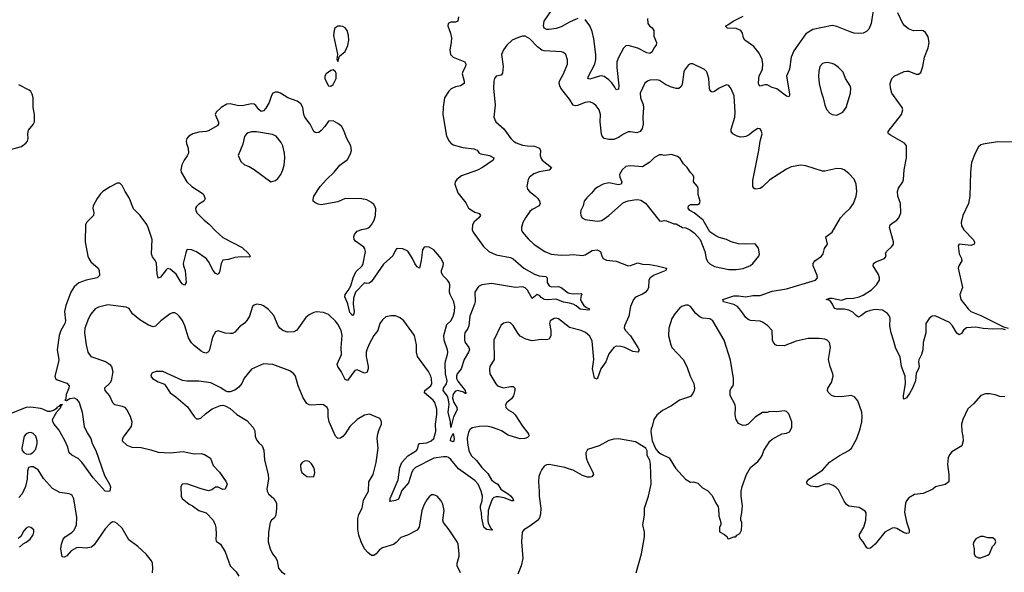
# Model space of a CAD drawing. Header units: inches. Extents: x 2220522 to 2384314, y 721474 to 893490.
# Tile 186 of 256: x 2285416 to 2293626, y 850315 to 854921. Entities that reach past the tile are written whole.
import ezdxf

# ---------------------------------------------------------------- set-up
doc = ezdxf.new("R2010")
doc.units = ezdxf.units.IN
doc.header["$MEASUREMENT"] = 0
doc.layers.add('C2885', color=7, linetype='Continuous')
doc.layers.add('C2895', color=7, linetype='Continuous')

msp = doc.modelspace()

# ---------------------------------------------------------------- linework, layer by layer
at = {"layer": 'C2885', "color": 5}
for points, elevation in [([(2290000, 854899.3), (2289930, 854861.6), (2289890, 854848.6), (2289830, 854839.9), (2289810, 854840.2), (2289789.9, 854849.9), (2289783.2, 854870), (2289789.9, 854910.1), (2289887.3, 855050)], 220), ([(2289075.8, 854944.2), (2289070, 854909.6), (2289050, 854899.7), (2289010, 854899.6), (2288988, 854890), (2288986.7, 854870), (2289009, 854809), (2289016.9, 854770), (2289014.9, 854730), (2289003, 854670), (2289008, 854630), (2289031, 854610), (2289128.2, 854570), (2289135.6, 854550), (2289132.6, 854530), (2289110.3, 854490), (2289106.5, 854470), (2289123.1, 854410), (2289122.4, 854390), (2289090.7, 854370), (2289050, 854361.4), (2289014, 854346), (2288993.3, 854326.7), (2288959.5, 854270), (2288948.1, 854191.9), (2288945.5, 854130), (2288975.9, 853950), (2288996.5, 853910), (2289011, 853891), (2289030, 853877.7), (2289110, 853856.2), (2289203.7, 853843.7), (2289230, 853832.4), (2289248.2, 853810), (2289262.6, 853802.6), (2289334.8, 853790), (2289370.5, 853770), (2289364.9, 853750), (2289275.3, 853690), (2289232.7, 853667.3), (2289101.3, 853618.7), (2289060.5, 853590), (2289048.7, 853570), (2289045.7, 853550), (2289070, 853478.8), (2289135.1, 853395.1), (2289159.1, 853350), (2289210, 853316.5), (2289246.6, 853306.6), (2289257.6, 853290), (2289246, 853270), (2289204.8, 853235.2), (2289191.8, 853210), (2289190.3, 853170), (2289198, 853150), (2289283.1, 853030), (2289327, 852990), (2289390, 852960.8), (2289510, 852937.7), (2289530, 852927.2), (2289619.3, 852850), (2289710, 852799.6), (2289746.8, 852786.8), (2289802, 852782), (2289814, 852770), (2289814.9, 852730), (2289830, 852703.7), (2289850, 852695.2), (2289910, 852696.1), (2289930, 852690.1), (2289990, 852643.4), (2290000, 852642)], 220), ([(2290000, 854257.6), (2289990, 854274), (2289928.9, 854350), (2289918.9, 854370), (2289914.8, 854390), (2289917.2, 854410), (2289951.1, 854470), (2289983.6, 854550), (2289985.4, 854585.4), (2289969.2, 854630), (2289950, 854649.2), (2289933.8, 854653.8), (2289790, 854662.4), (2289770, 854668.6), (2289734.3, 854694.3), (2289670, 854762.4), (2289630, 854783.6), (2289610, 854783.6), (2289566.8, 854770), (2289524, 854750), (2289479.1, 854710), (2289450.3, 854669.7), (2289432.7, 854630), (2289446.3, 854530), (2289443.1, 854476.9), (2289430, 854459.5), (2289390, 854449.4), (2289376.4, 854430), (2289370.3, 854409.7), (2289368.1, 854350), (2289379.6, 854210), (2289368.5, 854108.5), (2289387.7, 854070), (2289451.9, 854011.9), (2289511.1, 853931.1), (2289532.4, 853910), (2289556, 853896), (2289610, 853876.2), (2289650, 853869.3), (2289710, 853868), (2289751.7, 853851.7), (2289759.6, 853830), (2289755.2, 853790), (2289763.4, 853763.4), (2289771.8, 853750), (2289850.3, 853690), (2289832.4, 853667.6), (2289747.2, 853652.8), (2289704.2, 853635.8), (2289668.2, 853610), (2289656.4, 853590), (2289644.4, 853530), (2289650.5, 853510), (2289667.3, 853490), (2289718, 853450), (2289735.5, 853430), (2289750.4, 853410), (2289754.9, 853390), (2289747.7, 853370), (2289690, 853338), (2289670, 853321.6), (2289634.4, 853270), (2289612.4, 853230), (2289601.6, 853190), (2289599.3, 853170), (2289608, 853150), (2289655.1, 853095.1), (2289706.8, 853046.8), (2289794, 852990), (2289848.1, 852968.1), (2289930, 852957.6), (2290000, 852961.7)], 240), ([(2285290, 853826), (2285430, 853865.3), (2285468.4, 853891.6), (2285481.6, 853910), (2285487.8, 853930), (2285485.1, 853970), (2285490, 854001), (2285530, 854046.8), (2285538.7, 854070), (2285539.8, 854130), (2285529.8, 854189.8), (2285528.7, 854268.7), (2285520.9, 854300.9), (2285510, 854322), (2285494.8, 854334.8), (2285410, 854378.7)], 220), ([(2290000, 852557.8), (2289950, 852567.8), (2289890, 852591.8), (2289814.5, 852585.5), (2289790, 852588.8), (2289764.8, 852604.8), (2289750, 852621), (2289730, 852629.8), (2289690, 852598.7), (2289650, 852667.6), (2289630, 852687), (2289610, 852694.8), (2289550, 852689.8), (2289350, 852721.2), (2289270, 852711.9), (2289242.6, 852697.4), (2289210.2, 852649.8), (2289212.8, 852572.8), (2289208.9, 852550), (2289170.1, 852450), (2289162, 852370), (2289152.7, 852347.3), (2289128, 852310), (2289124.2, 852290), (2289124.3, 852250), (2289130.9, 852230), (2289160.4, 852190), (2289165.9, 852170), (2289159.5, 852150), (2289121.1, 852090), (2289098.1, 852010), (2289064.7, 851970), (2289058, 851950), (2289059.8, 851930), (2289069, 851909), (2289130.2, 851830), (2289133.4, 851813.4), (2289139.1, 851810), (2289135.6, 851804.4), (2289130, 851805.4), (2289116.6, 851816.6), (2289070, 851829.9), (2289050, 851824.4), (2289033.6, 851806.4), (2289027.1, 851790), (2289026.3, 851766.3), (2289035.5, 851730), (2289062.5, 851690), (2289064.2, 851670), (2289034.8, 851610), (2289010, 851522), (2289007.7, 851570), (2288988, 851650), (2288996.4, 851716.4), (2288992.9, 851752.9), (2288983.8, 851783.8), (2288946.9, 851830), (2288951.3, 851850), (2288974, 851886), (2288980.4, 851910), (2288965.7, 851970), (2288963.4, 852050), (2288966.3, 852073.7), (2288984, 852130), (2288985, 852150), (2288982.9, 852170), (2288956, 852250), (2288953.6, 852290), (2288978.5, 852381.5), (2289010, 852411.3), (2289030, 852447), (2289040.7, 852490), (2289043.4, 852530), (2289037.4, 852570), (2289005.2, 852630), (2289001.3, 852650), (2289003.7, 852710), (2288996.7, 852730), (2288983.9, 852750), (2288946.4, 852786.4), (2288934.5, 852810), (2288934.1, 852830), (2288947.9, 852870), (2288949.8, 852890), (2288930.8, 852930), (2288870, 853004.2), (2288830, 853024.4), (2288810, 853028.5), (2288790, 853025.4), (2288776, 853004), (2288764.6, 852915.4), (2288750, 852849), (2288730, 852861.2), (2288710, 852889.4), (2288692.9, 852930), (2288652.2, 852992.2), (2288610, 853010.3), (2288570, 853013.5), (2288559.5, 853010), (2288550, 853000.5), (2288527.6, 852952.4), (2288450, 852884.5), (2288350, 852739.3), (2288330, 852725.1), (2288310, 852722.4), (2288290, 852727), (2288216.8, 852650), (2288199.1, 852600.9), (2288196.8, 852550), (2288204.7, 852490), (2288201.5, 852470), (2288190, 852456.9), (2288170, 852482), (2288153.2, 852553.2), (2288128.5, 852610), (2288129, 852630), (2288155.6, 852664.4), (2288177.1, 852702.9), (2288196.4, 852770), (2288220.1, 852819.9), (2288270.7, 852870), (2288280.3, 852890), (2288298.7, 852990), (2288295.1, 853010), (2288285.3, 853025.3), (2288215.4, 853075.4), (2288206, 853090), (2288202, 853110), (2288208.2, 853130), (2288230, 853158), (2288268, 853172), (2288310, 853180.2), (2288330, 853190.4), (2288349.6, 853210), (2288371.3, 853250), (2288383.6, 853290), (2288385.4, 853345.4), (2288381.6, 853361.6), (2288370, 853381.2), (2288350, 853398), (2288310, 853419.5), (2288267.7, 853427.7), (2288130, 853429.6), (2288070, 853403.6), (2287930, 853378.4), (2287903.9, 853383.9), (2287876.6, 853396.6), (2287863.7, 853410), (2287862.9, 853422.9), (2287869.6, 853450), (2287923, 853530), (2287974, 853590), (2288039.6, 853650), (2288086.6, 853710), (2288150, 853756.3), (2288175.8, 853804.2), (2288181.6, 853830), (2288176.2, 853870), (2288142.9, 853930), (2288122, 853990), (2288102, 854030), (2288070, 854057), (2288030, 854077), (2287990, 854076), (2287959.5, 854030), (2287930, 853996.9), (2287910, 853981.3), (2287890, 853976.9), (2287881.3, 853981.3), (2287868, 853990), (2287837.8, 854050), (2287793.5, 854110), (2287785, 854130), (2287777.8, 854190), (2287759.9, 854219.9), (2287730, 854241.2), (2287650.8, 854270.8), (2287590, 854309.8), (2287570, 854316.5), (2287550, 854317.8), (2287527.4, 854310), (2287516.5, 854290), (2287497.7, 854230), (2287470, 854184.2), (2287450, 854160.5), (2287430, 854157.4), (2287410, 854173.3), (2287386, 854206), (2287370, 854217.6), (2287350, 854220.3), (2287270, 854203.4), (2287230, 854205.6), (2287170, 854218.6), (2287143.9, 854216.1), (2287095.2, 854190), (2287054.4, 854150), (2287047.3, 854130), (2287072.7, 854067.3), (2287073, 854050), (2287063, 854037), (2286990, 853995.7), (2286970, 853988.9), (2286910, 853983.8), (2286860.7, 853970), (2286828, 853950), (2286810.6, 853930), (2286803.8, 853910), (2286806, 853890), (2286821.3, 853850), (2286823.7, 853810), (2286814, 853786), (2286786.4, 853750), (2286767.2, 853712.8), (2286759.3, 853670), (2286763, 853650), (2286810, 853570.4), (2286850.5, 853530), (2286946, 853470), (2286962.8, 853430), (2286951, 853410), (2286910, 853384.5), (2286890, 853365.2), (2286883.1, 853350), (2286883.7, 853330), (2286893, 853310), (2286954, 853250), (2286996.8, 853216.8), (2287050, 853160.3), (2287110, 853106), (2287270, 853022.4), (2287326.8, 852970), (2287338.8, 852950), (2287334.9, 852945.1), (2287330, 852941.2), (2287264, 852944), (2287210, 852939.8), (2287156.4, 852923.6), (2287110, 852915.6), (2287096.9, 852890), (2287082.6, 852817.4), (2287070, 852798), (2287050, 852805.6), (2287030, 852831.8), (2286990, 852905.1), (2286970, 852931.5), (2286890, 852987.3), (2286850, 853002), (2286815.3, 853004.7), (2286810, 853002), (2286801.1, 852978.9), (2286780.3, 852890), (2286782.3, 852870), (2286797.3, 852830), (2286803.1, 852730), (2286791.4, 852708.6), (2286770, 852720.5), (2286762.3, 852730), (2286720.2, 852800.2), (2286670, 852843), (2286650, 852847.8), (2286639.6, 852840.4), (2286590, 852775.6), (2286570, 852766), (2286562.2, 852802.2), (2286556.8, 852890), (2286549.6, 852910), (2286524.7, 852944.7), (2286515.1, 852970), (2286521.1, 853090), (2286487.4, 853190), (2286475.4, 853215.4), (2286422.2, 853290), (2286365.2, 853345.2), (2286330, 853437.6), (2286294.8, 853490), (2286270, 853538), (2286250, 853558), (2286230, 853558.4), (2286170, 853527.6), (2286110.7, 853490), (2286090, 853469.5), (2286061.1, 853430), (2286028.9, 853370), (2286027.4, 853350), (2286033.7, 853310), (2286030.4, 853290), (2285972.7, 853230), (2285965.3, 853210), (2285963.6, 853070), (2285985.3, 852950), (2285992, 852930), (2286010, 852901.6), (2286070.4, 852850), (2286080.3, 852830), (2286082.4, 852790), (2286061, 852770), (2285970, 852749.8), (2285910, 852727.3), (2285870, 852694.7), (2285842.8, 852650), (2285802.3, 852537.7), (2285790.2, 852490.2), (2285798.2, 852410), (2285793.2, 852390), (2285758.8, 852330), (2285744.2, 852290), (2285729.1, 852170), (2285741.3, 852090), (2285740.2, 852070), (2285710.3, 851950), (2285715.8, 851930), (2285730, 851918), (2285810.2, 851890.2), (2285828.4, 851870), (2285826.7, 851850), (2285803.9, 851796.1), (2285802, 851758), (2285794, 851750), (2285806.4, 851746.4), (2285835.5, 851764.5), (2285870, 851770.2), (2285890, 851757.3), (2285912.4, 851730), (2285938, 851650), (2285954.2, 851530), (2285977.6, 851477.6), (2286008.7, 851430), (2286021.1, 851390), (2286051.5, 851330), (2286122.6, 851122.6), (2286165.5, 851050), (2286172.5, 851027.5), (2286167.3, 850992.7), (2286152.2, 850987.8), (2286130, 850992.3), (2286030, 851102.4), (2285934.4, 851234.4), (2285903.4, 851263.4), (2285850, 851291.1), (2285827.7, 851310), (2285816.9, 851356.9), (2285793.8, 851413.8), (2285742.8, 851502.8), (2285704.2, 851550), (2285692.8, 851570), (2285690, 851588.7), (2285726.6, 851653.4), (2285759.6, 851690), (2285760.1, 851699.9), (2285772.7, 851712.7), (2285754, 851710), (2285758, 851702), (2285750, 851709.2), (2285743.4, 851696.6), (2285730, 851692.8), (2285721.1, 851678.9), (2285697.2, 851662.8), (2285670, 851654.7), (2285650, 851654.7), (2285610, 851675.5), (2285590, 851680.5), (2285510, 851692.2), (2285470.5, 851689.5), (2285350, 851641.6)], 220), ([(2290000, 852356.9), (2289997.6, 852357.6), (2289910, 852427.6), (2289890, 852432.4), (2289872, 852430), (2289839.1, 852410), (2289833, 852390), (2289843.7, 852330), (2289844.2, 852290), (2289830, 852259.5), (2289810, 852251.5), (2289763.4, 852256.6), (2289690, 852244.7), (2289637.4, 852257.4), (2289590, 852283.6), (2289568.7, 852308.7), (2289530, 852372.7), (2289510, 852395.1), (2289490, 852400.9), (2289450, 852392.3), (2289428.7, 852371.3), (2289368.8, 852250), (2289372.7, 852090), (2289337.3, 852030), (2289333.7, 852006.3), (2289336.3, 851970), (2289385.1, 851885.1), (2289401, 851870), (2289450, 851852.2), (2289510, 851864), (2289530, 851862.6), (2289544.9, 851850), (2289545.5, 851830), (2289533.9, 851786.1), (2289518.1, 851761.9), (2289478, 851730), (2289466.4, 851710), (2289470.5, 851690), (2289488, 851670), (2289528.4, 851648.4), (2289547.9, 851627.9), (2289610, 851533.1), (2289658.3, 851470), (2289660.4, 851450), (2289650, 851439.6), (2289629, 851431), (2289590, 851428.4), (2289570, 851432.4), (2289490, 851457.7), (2289433.6, 851493.6), (2289405.9, 851505.9), (2289350, 851525.8), (2289310, 851532.8), (2289250, 851531.1), (2289190, 851518), (2289170, 851503.6), (2289157.8, 851482.2), (2289147.6, 851432.4), (2289149.5, 851390.5), (2289161.9, 851330), (2289180.9, 851290), (2289225.9, 851245.9), (2289270, 851188.1), (2289319.1, 851139.1), (2289350, 851085.8), (2289368.9, 851068.9), (2289402.8, 851050), (2289428.7, 851008.7), (2289439.2, 850999.2), (2289490.1, 850970.1), (2289510, 850952.9), (2289528.7, 850930), (2289534, 850910), (2289519, 850910), (2289455.5, 850935.5), (2289410, 850945.5), (2289390, 850945), (2289370, 850937.8), (2289362.2, 850930), (2289349.7, 850910.3), (2289323.3, 850830), (2289318.6, 850750), (2289323.5, 850723.5), (2289343.9, 850683.9), (2289358.8, 850670), (2289353.8, 850666.2), (2289310, 850670.9), (2289286.8, 850690), (2289270, 850765.2), (2289267.4, 850810), (2289258.6, 850850), (2289259.6, 850870), (2289272.8, 850910), (2289274.5, 850950), (2289264.9, 850990), (2289238.7, 851050), (2289210, 851080.5), (2289076.5, 851176.5), (2289010, 851254.2), (2288991.4, 851271.4), (2288976.8, 851276.8), (2288950, 851278.3), (2288870, 851265.3), (2288716.2, 851190), (2288695.9, 851170), (2288685.5, 851150), (2288657.9, 851062.1), (2288603, 850997), (2288576.1, 850923.9), (2288550, 850912.6), (2288505.1, 850905.1), (2288499.3, 850910), (2288505.4, 850914.6), (2288506, 850930), (2288529.2, 850989.2), (2288573.4, 851086.6), (2288586.9, 851190), (2288601.8, 851230), (2288653.6, 851286.4), (2288724.5, 851330), (2288736.5, 851350), (2288741.3, 851378.7), (2288749.6, 851390), (2288810, 851394.8), (2288848.4, 851410), (2288869.1, 851430.9), (2288885.7, 851490), (2288883.9, 851550), (2288895, 851630), (2288894.6, 851674.6), (2288878.9, 851730), (2288865.3, 851750), (2288792.4, 851810), (2288793.7, 851830), (2288843.1, 851870), (2288852.7, 851890), (2288850, 851928.7), (2288843.5, 851950), (2288826, 851990), (2288733.6, 852113.6), (2288723.6, 852150), (2288724.2, 852210), (2288709.4, 852290), (2288619.6, 852410), (2288590, 852436.2), (2288550, 852452.3), (2288510, 852452.3), (2288470, 852443.7), (2288440.9, 852419.1), (2288419.1, 852390), (2288402, 852330), (2288370, 852289.2), (2288330, 852218), (2288311.6, 852170), (2288306.3, 852150), (2288305.4, 852114.6), (2288322.4, 852030), (2288322.3, 852010), (2288314.1, 851985.9), (2288310, 851979.3), (2288290, 851975.6), (2288230, 852003.5), (2288210, 851996.3), (2288150, 851914.5), (2288130, 851922.7), (2288096.8, 851990), (2288068, 852030), (2288064, 852050), (2288098.2, 852130), (2288097.5, 852190), (2288106.4, 852290), (2288096.8, 852330), (2288070, 852382), (2288050, 852407.3), (2287990, 852465.2), (2287950, 852479.3), (2287890, 852486.6), (2287870, 852482), (2287830, 852462), (2287802.3, 852437.7), (2287726.9, 852333.1), (2287701.6, 852318.4), (2287650, 852316.3), (2287610, 852329.7), (2287584.2, 852350), (2287571.3, 852370), (2287536.1, 852456.1), (2287490, 852505.6), (2287450, 852536.2), (2287430, 852545.1), (2287390, 852549.6), (2287370, 852542), (2287358, 852530), (2287331.8, 852450), (2287310, 852414.5), (2287290, 852391.8), (2287250, 852360.7), (2287210, 852315.6), (2287190, 852306.9), (2287170, 852304.4), (2287130, 852309.7), (2287070, 852326.6), (2287050, 852319.3), (2287025.1, 852274.9), (2286999.5, 852170), (2286990, 852152.7), (2286970, 852142.9), (2286950, 852146), (2286930, 852159.7), (2286870, 852205.7), (2286850, 852228.2), (2286824.1, 852270), (2286792.5, 852370), (2286773.2, 852413.2), (2286746.6, 852450), (2286730, 852466.6), (2286710, 852476.9), (2286690, 852477.4), (2286670, 852468.3), (2286591.8, 852410), (2286550, 852367.8), (2286530, 852360.5), (2286490, 852375.6), (2286418.8, 852418.8), (2286356, 852470), (2286330, 852513.2), (2286304.8, 852524.8), (2286150, 852543.5), (2286074.7, 852525.3), (2286044.9, 852510), (2286010, 852466.6), (2285990.3, 852430), (2285959.6, 852350), (2285956.9, 852310), (2285970.3, 852210), (2285985.7, 852150), (2286010, 852112.7), (2286131.9, 852071.9), (2286166.4, 852050), (2286181.1, 852030), (2286191.7, 851990), (2286179.5, 851910), (2286168.2, 851891.8), (2286123, 851850), (2286125.5, 851830), (2286164.8, 851784.8), (2286190.3, 851730.3), (2286200.3, 851720.3), (2286210, 851713.4), (2286270, 851700.4), (2286290.3, 851690.3), (2286310.3, 851670.3), (2286337.7, 851617.7), (2286350.4, 851570), (2286346.4, 851530), (2286283.8, 851450), (2286273, 851430), (2286270.7, 851410), (2286310, 851375.5), (2286350, 851359.5), (2286430, 851355.3), (2286510, 851335.8), (2286570, 851315.3), (2286670, 851310.3), (2286780.7, 851320.7), (2286870, 851303.7), (2286930, 851304.9), (2286958, 851298), (2287007.1, 851267.1), (2287030, 851206), (2287082.8, 851150), (2287138.8, 851070), (2287146, 851050), (2287130, 851009), (2287110, 851006), (2287070, 851025.2), (2287050, 851025.2), (2287017.2, 851002.8), (2286990, 850994.7), (2286929.8, 851009.8), (2286810, 851053), (2286770.7, 851049.3), (2286758.8, 851030), (2286763.8, 850950), (2286770.6, 850930), (2286830, 850883), (2286858, 850870), (2286910.6, 850830.6), (2286970, 850810.6), (2287030.6, 850750), (2287047.3, 850710), (2287050.8, 850689.2), (2287054.8, 850630), (2287051, 850590), (2287055.3, 850575.3), (2287090.8, 850550), (2287130, 850484.7), (2287170.6, 850370), (2287220.3, 850320.3), (2287244, 850284)], 240), ([(2289091, 850311), (2289065.4, 850370), (2289064.4, 850390), (2289080.5, 850450), (2289080.5, 850470), (2289071.3, 850550), (2289065.1, 850570), (2288998.4, 850670), (2288949.6, 850730), (2288943.6, 850750), (2288954.5, 850830), (2288943.6, 850883.6), (2288931.8, 850910), (2288896, 850950), (2288870, 850962), (2288850, 850959.5), (2288830, 850943.7), (2288810, 850919.3), (2288790, 850881.2), (2288768.9, 850830), (2288747.6, 850692.4), (2288730, 850665.1), (2288650, 850625.6), (2288595.6, 850604.4), (2288556, 850564), (2288532.6, 850547.4), (2288441.6, 850518.4), (2288417.4, 850502.6), (2288390, 850469.6), (2288370, 850455.1), (2288350, 850455.1), (2288319.2, 850479.2), (2288290, 850511.5), (2288262.4, 850570), (2288243.6, 850623.6), (2288235.9, 850675.9), (2288235.2, 850764.8), (2288243.6, 850796.4), (2288271.2, 850850), (2288282.6, 850917.4), (2288324.7, 850990), (2288328.2, 851070), (2288363.5, 851130), (2288388.7, 851230), (2288404, 851350), (2288398, 851430), (2288402.4, 851470), (2288413.3, 851506.7), (2288433.2, 851550), (2288432.5, 851572.5), (2288418, 851598), (2288332.4, 851632.4), (2288290, 851624.7), (2288231.3, 851588.7), (2288170, 851531.3), (2288130.2, 851469.8), (2288110, 851447.3), (2288090, 851431.8), (2288070, 851429.6), (2288050, 851449.4), (2287996.8, 851570), (2287988.5, 851610), (2287987.8, 851670), (2287979.6, 851690), (2287950, 851709.6), (2287930, 851712.8), (2287850, 851707.1), (2287830, 851711.2), (2287810, 851723), (2287780.9, 851770), (2287739.1, 851870), (2287717, 851950), (2287702.7, 851970), (2287670, 851994.5), (2287527.6, 852047.6), (2287450, 852053.3), (2287350.4, 852009.6), (2287286.9, 851933.1), (2287267.7, 851890), (2287242.8, 851857.2), (2287210, 851832.3), (2287170, 851818.4), (2287150, 851818.4), (2287130, 851827), (2287092.3, 851852.3), (2287010, 851893), (2286910, 851907.8), (2286810, 851909.6), (2286774.7, 851914.7), (2286610, 851989.4), (2286554, 851990), (2286523, 851977), (2286516, 851970), (2286510.8, 851950), (2286524, 851930), (2286570, 851902), (2286624.5, 851884.5), (2286670, 851811), (2286718, 851778), (2286815.6, 851695.6), (2286870, 851614), (2286890, 851595.5), (2286910, 851593), (2286930, 851603), (2286964.8, 851635.2), (2287022.3, 851677.7), (2287090, 851704.9), (2287110, 851707.3), (2287130, 851704), (2287170, 851679.1), (2287227.7, 851630), (2287310, 851579.5), (2287363, 851523), (2287375.6, 851495.6), (2287381.1, 851450), (2287390, 851418.8), (2287410, 851393.4), (2287437.3, 851370), (2287452.7, 851332.7), (2287458.3, 851250), (2287486.8, 851130), (2287491, 851090), (2287476.9, 851010), (2287478.7, 850990), (2287490.4, 850970), (2287536.5, 850930), (2287556.5, 850890), (2287558.7, 850850), (2287551.8, 850790), (2287541.6, 850770), (2287517.1, 850750), (2287504.2, 850730), (2287490.3, 850650), (2287488.9, 850570), (2287503.6, 850510), (2287524.9, 850470), (2287553.7, 850430), (2287562, 850410), (2287574.4, 850350), (2287599.4, 850319.4), (2287630, 850298.9)], 260), ([(2290000, 851176.1), (2289962, 851190), (2289830, 851213.6), (2289808.8, 851211.2), (2289790, 851199.3), (2289770, 851173.2), (2289755.6, 851144.4), (2289745.7, 851114.3), (2289741.3, 851070), (2289748.5, 850990), (2289747, 850950), (2289761.2, 850850), (2289759.1, 850800.9), (2289751, 850769), (2289734.2, 850745.8), (2289670, 850698.7), (2289619.1, 850670), (2289604.9, 850650), (2289600.3, 850570), (2289610.3, 850430), (2289597.1, 850370), (2289570, 850299)], 260), ([(2286523, 850310), (2286526.3, 850350), (2286523, 850390), (2286515.1, 850410), (2286470, 850466), (2286400.5, 850530), (2286326.8, 850586.8), (2286270, 850683.7), (2286230, 850720.7), (2286210, 850732), (2286190, 850734.5), (2286170, 850722.7), (2286130, 850677), (2286036, 850544), (2286014.6, 850525.4), (2285970, 850515.8), (2285910, 850523.1), (2285890, 850519.7), (2285846.7, 850493.3), (2285810, 850453.2), (2285790, 850441.2), (2285770, 850444), (2285760.5, 850510), (2285766, 850550), (2285778.4, 850590), (2285794.5, 850610), (2285850, 850647), (2285870, 850666.7), (2285888.8, 850711.2), (2285891.4, 850771.4), (2285868.1, 850928.1), (2285854.5, 850954.5), (2285843.3, 850963.3), (2285829.6, 850969.6), (2285750, 850981.1), (2285690, 851013), (2285616.1, 851096.1), (2285569.4, 851169.4), (2285530, 851194), (2285510, 851195.3), (2285490, 851188), (2285482.5, 851157.5), (2285478.7, 851090), (2285464.9, 851030), (2285437.4, 850970), (2285410, 850937.6)], 240), ([(2285416, 850524), (2285446.3, 850553.7), (2285470, 850564.9), (2285502.7, 850590), (2285530, 850626), (2285535.1, 850650), (2285533.2, 850670), (2285510, 850689), (2285490, 850692.7), (2285470, 850684), (2285450, 850662), (2285425.2, 850614.8), (2285403.5, 850596.5)], 260)]:
    msp.add_lwpolyline(points, dxfattribs=dict(at, elevation=elevation))
for points, elevation in [([(2288090, 854867.6), (2288070, 854867), (2288044.9, 854850), (2288037.1, 854830), (2288034, 854790), (2288065.4, 854634.6), (2288062, 854590), (2288070, 854574), (2288082, 854618), (2288130, 854654.8), (2288152.9, 854707.1), (2288160.4, 854750), (2288158.5, 854790), (2288146, 854830), (2288130, 854853), (2288110, 854863.6)], 220), ([(2288030, 854502), (2288010, 854499), (2287971.3, 854470), (2287961, 854450), (2287961, 854430), (2287978.8, 854390), (2287990, 854371.3), (2288010, 854366), (2288030, 854382), (2288055.1, 854430), (2288056, 854476), (2288050, 854488)], 220), ([(2287350, 853986.6), (2287321.2, 853978.8), (2287308, 853970), (2287291.8, 853948.2), (2287277.4, 853882.6), (2287239.1, 853790), (2287259.3, 853739.3), (2287292, 853712), (2287330, 853697.6), (2287370, 853673.4), (2287510, 853570.6), (2287550, 853580.5), (2287570, 853596.3), (2287593.3, 853630), (2287611.5, 853670), (2287621.3, 853710), (2287626.6, 853770), (2287624.7, 853810), (2287609.6, 853870), (2287597.5, 853897.5), (2287556, 853950), (2287525.4, 853965.4), (2287390, 853985.7)], 240), ([(2285510, 851479.6), (2285490, 851478.4), (2285470.3, 851469.7), (2285454.4, 851450), (2285433.4, 851350), (2285437.3, 851330), (2285450, 851314.8), (2285470, 851302.8), (2285490, 851298.8), (2285510, 851302.8), (2285530, 851317.3), (2285550, 851342.8), (2285562, 851390), (2285561.1, 851410), (2285549.7, 851449.7), (2285530, 851472)], 240), ([(2289030, 851401.3), (2289008.7, 851410), (2289010, 851433.4), (2289030, 851471.3), (2289037.7, 851430), (2289036.5, 851410)], 220), ([(2287810, 851245.2), (2287790, 851241.2), (2287771.3, 851230), (2287758.8, 851210), (2287760.7, 851170), (2287770, 851146), (2287810, 851114.8), (2287830, 851111), (2287870, 851114), (2287877.2, 851142.8), (2287875.1, 851170), (2287869, 851190), (2287850, 851219), (2287830, 851239)], 280)]:
    msp.add_lwpolyline(points, close=True, dxfattribs=dict(at, elevation=elevation))
at = {"layer": 'C2895', "color": 5}
for points, elevation in [([(2292542.4, 855050), (2292517.4, 854890), (2292497, 854843), (2292477.8, 854822.2), (2292450, 854809.8), (2292410, 854806.4), (2292375.3, 854810), (2292339.8, 854819.8), (2292230, 854865.1), (2292190, 854871.5), (2292030, 854840.9), (2291970, 854802.7), (2291870, 854660.9), (2291850, 854609), (2291835.6, 854510), (2291810.4, 854450), (2291836.1, 854303.9), (2291836.3, 854290), (2291830, 854279), (2291810, 854285.1), (2291730, 854344.7), (2291690, 854355.1), (2291650, 854377), (2291630, 854377.6), (2291590, 854367.3), (2291586, 854370), (2291577.6, 854390), (2291578.5, 854430), (2291582.7, 854450), (2291610.9, 854510), (2291613.7, 854550), (2291608, 854590), (2291582.6, 854642.6), (2291538, 854698), (2291462.9, 854750), (2291451.6, 854770), (2291442, 854810), (2291429.3, 854830), (2291390, 854847.8), (2291318, 854850), (2291304, 854864), (2291304, 854870), (2291322, 854878), (2291366, 854910), (2291450, 854950.3)], 220), ([(2293637.5, 852337.5), (2293604.2, 852344.2), (2293530, 852341.2), (2293450, 852347.9), (2293390, 852358.7), (2293310, 852354), (2293285.4, 852334.6), (2293270, 852306.6), (2293250, 852294.5), (2293230, 852309.6), (2293194.7, 852370), (2293170, 852396.3), (2293050, 852452.7), (2293026, 852450), (2293000.7, 852430), (2292970.7, 852390), (2292970.7, 852310), (2292950.7, 852229.3), (2292946.8, 852170), (2292936, 852130), (2292914.4, 852085.6), (2292910.8, 852070), (2292916.3, 852030), (2292910.6, 852010), (2292890, 851975.3), (2292884.4, 851910), (2292859.5, 851850), (2292834.8, 851805.2), (2292810, 851769.4), (2292790, 851759), (2292785.4, 851765.4), (2292784.7, 851784.7), (2292803.5, 851890), (2292800.4, 851950), (2292770, 852029.2), (2292757.4, 852110), (2292720.8, 852180.8), (2292703.1, 852250), (2292681.8, 852310), (2292670.9, 852370), (2292674, 852430), (2292669.6, 852450), (2292653.5, 852473.5), (2292610, 852499.6), (2292550, 852505.6), (2292510, 852498), (2292474.8, 852485.2), (2292430, 852451.6), (2292410, 852442.9), (2292390, 852455.1), (2292364.1, 852484.1), (2292330, 852500.4), (2292290, 852508.7), (2292230, 852507.9), (2292214.4, 852514.4), (2292204.1, 852524.1), (2292193.5, 852550), (2292175.8, 852575.8), (2292164.2, 852584.2), (2292142, 852590), (2292170, 852599.5), (2292190, 852600.2), (2292270, 852584.8), (2292310, 852596.8), (2292370, 852600.1), (2292415.1, 852610), (2292450, 852624.9), (2292519.7, 852670), (2292561.3, 852710), (2292586, 852750), (2292586.3, 852770), (2292576.3, 852796.3), (2292531.6, 852870), (2292534.5, 852890), (2292555.8, 852904.2), (2292626, 852930), (2292640.9, 852950), (2292636.2, 852970), (2292642.9, 852990), (2292688.3, 853030), (2292701.5, 853050), (2292702.7, 853070), (2292669.6, 853190), (2292675.6, 853210), (2292690, 853226), (2292729.8, 853250.2), (2292747.6, 853270), (2292763, 853310), (2292760.5, 853390), (2292738.9, 853450), (2292734.3, 853490), (2292743.9, 853516.1), (2292779.6, 853570), (2292785.6, 853590), (2292791.8, 853670), (2292809.6, 853770), (2292811.7, 853851.7), (2292809.4, 853870), (2292793.4, 853893.4), (2292678.6, 853958.6), (2292661.2, 853970), (2292658.6, 853978.6), (2292657, 853990), (2292769.5, 854130), (2292779.6, 854170), (2292774.5, 854190), (2292689.7, 854310), (2292676.3, 854350), (2292675.1, 854390), (2292688.7, 854431.3), (2292706.6, 854450), (2292790, 854488.5), (2292810, 854493.4), (2292830, 854491.8), (2292890, 854468.5), (2292910, 854466), (2292930, 854480.7), (2292946, 854530), (2292961.1, 854610), (2292992.5, 854687.5), (2292998.5, 854730), (2292990, 854779), (2292970, 854814.5), (2292950, 854827.3), (2292932.3, 854832.3), (2292870, 854829.7), (2292826, 854846), (2292796.2, 854870), (2292781.3, 854890), (2292739.5, 854979.5)], 220), ([(2290070, 854931.1), (2290030, 854915.5), (2290000, 854899.3)], 220), ([(2290650.3, 854930), (2290654.9, 854890), (2290667.7, 854870), (2290690, 854852.7), (2290699.2, 854839.2), (2290703.1, 854830), (2290703.9, 854783.9), (2290726.7, 854730), (2290722.4, 854710), (2290707.2, 854690), (2290690, 854652.7), (2290670, 854640.5), (2290645.7, 854645.7), (2290570, 854684.2), (2290490, 854707.3), (2290470, 854703.7), (2290450, 854682.7), (2290410, 854606.6), (2290396.5, 854570), (2290396.4, 854523.6), (2290412.6, 854370), (2290410, 854342), (2290390, 854336), (2290379.4, 854359.4), (2290354.7, 854394.7), (2290330, 854420.8), (2290290, 854447.7), (2290270, 854452.5), (2290250.7, 854450.7), (2290170, 854425.3), (2290153.2, 854430), (2290158.5, 854450), (2290210.8, 854549.2), (2290219, 854590), (2290219.6, 854630), (2290202.8, 854762.8), (2290190, 854822.7), (2290170, 854869.6), (2290130, 854923.6)], 220), ([(2293630, 851777.2), (2293590, 851779.3), (2293550, 851795.1), (2293503.3, 851803.3), (2293470, 851802.9), (2293430, 851789.3), (2293370, 851719.3), (2293321.7, 851678.3), (2293279.1, 851590), (2293270.5, 851549.5), (2293272.2, 851490), (2293280.4, 851450), (2293282, 851410), (2293271, 851370), (2293190, 851319.3), (2293170, 851294), (2293159.1, 851270), (2293153.7, 851213.7), (2293164, 851130), (2293164.7, 851070), (2293132.3, 851047.7), (2293053.2, 851026.8), (2293030, 851009.3), (2292970, 850979.3), (2292950, 850972.7), (2292876.7, 850963.3), (2292830, 850935.1), (2292810.5, 850910), (2292803.1, 850890), (2292795.1, 850815.1), (2292810, 850736), (2292833.4, 850670), (2292834, 850646), (2292830, 850641.2), (2292810, 850638), (2292785.5, 850645.5), (2292730, 850680.5), (2292710, 850686), (2292690, 850682.4), (2292630, 850649.6), (2292550.2, 850549.8), (2292510, 850517), (2292490, 850512.7), (2292478.6, 850518.6), (2292449.5, 850569.5), (2292429.3, 850590), (2292418, 850610), (2292419.5, 850630), (2292454.5, 850690), (2292472.3, 850750), (2292475.3, 850810), (2292464.7, 850824.7), (2292415.1, 850855.1), (2292330, 850866), (2292310, 850879), (2292290, 850908.7), (2292242.6, 851002.6), (2292223.1, 851023.1), (2292197.8, 851037.8), (2292170, 851049.7), (2292150, 851052.1), (2292130, 851049.7), (2292070, 851028.4), (2292050, 851026.6), (2292012.9, 851032.9), (2291981.2, 851050), (2291979.3, 851070), (2291997, 851090), (2292110, 851166.4), (2292167.5, 851232.5), (2292253.2, 851290), (2292329.4, 851330), (2292351.6, 851350), (2292397.4, 851430), (2292425.6, 851510), (2292438, 851570), (2292442, 851610), (2292437.7, 851650), (2292403.9, 851743.9), (2292378, 851778), (2292349.6, 851789.6), (2292270, 851778.7), (2292210, 851780.7), (2292184, 851790), (2292157, 851817), (2292152.3, 851830), (2292155.1, 851850), (2292183.9, 851896.1), (2292198.4, 851950), (2292196.2, 851970), (2292174.7, 852030), (2292160.5, 852090), (2292176.9, 852190), (2292169.5, 852230), (2292149.7, 852249.7), (2292130, 852258), (2292082.7, 852262.7), (2291990, 852262.8), (2291890, 852241.4), (2291790, 852204), (2291730, 852204.5), (2291719, 852210), (2291701.2, 852230), (2291693.2, 852250), (2291689.2, 852330), (2291652.9, 852372.9), (2291610, 852400.7), (2291590, 852407.6), (2291510, 852413.7), (2291490, 852422.3), (2291470, 852437.7), (2291430, 852496.9), (2291400.5, 852530), (2291370, 852546.2), (2291284, 852570), (2291279.3, 852590), (2291370, 852618.5), (2291410, 852619.3), (2291470, 852611.4), (2291530, 852622), (2291590, 852623.5), (2291690, 852659.8), (2291810, 852678.8), (2292053.2, 852750), (2292069.4, 852770), (2292067, 852790), (2292032, 852870), (2292032.3, 852890), (2292046, 852910), (2292102, 852950), (2292115.6, 852970), (2292125.6, 853014.4), (2292151.8, 853050), (2292138.7, 853110), (2292191.5, 853150), (2292261.3, 853270), (2292290, 853303), (2292341.2, 853350), (2292369.6, 853390.4), (2292391, 853449), (2292397.7, 853490), (2292391.1, 853550), (2292373, 853593), (2292330, 853640.5), (2292290, 853669.6), (2292270, 853677.6), (2292230, 853680.9), (2292130, 853658), (2292110, 853658), (2291970, 853704.5), (2291930, 853709.5), (2291850, 853693.6), (2291810, 853675.1), (2291670, 853586.3), (2291610, 853527.3), (2291590, 853515.1), (2291550, 853509), (2291537.2, 853517.2), (2291529.5, 853529.5), (2291530, 853582), (2291578.9, 853830), (2291589.5, 853910), (2291606.6, 853970), (2291598.9, 853998.9), (2291590, 854012.7), (2291570, 854014.5), (2291530.8, 853990), (2291498, 853962), (2291471.9, 853948.1), (2291454.9, 853945.1), (2291430, 853943.1), (2291399, 853950), (2291361.6, 853970), (2291349.7, 853990), (2291349.7, 854010), (2291379.8, 854110), (2291382, 854150), (2291372.9, 854287.1), (2291350, 854345.2), (2291330, 854373.2), (2291310, 854377.2), (2291250, 854349.3), (2291210, 854323.7), (2291190, 854317.2), (2291182, 854322), (2291170, 854335.3), (2291167.1, 854347.1), (2291163.1, 854430), (2291145.3, 854485.3), (2291126.3, 854506.3), (2291030, 854552.3), (2291010, 854553.2), (2290994, 854546), (2290960.3, 854499.7), (2290954, 854486), (2290939, 854381), (2290930, 854362), (2290912, 854348), (2290890, 854347), (2290842.3, 854362.3), (2290801, 854381), (2290750, 854413.5), (2290730, 854419.8), (2290670, 854416.4), (2290650, 854409.7), (2290628.4, 854391.6), (2290590.4, 854310), (2290592.2, 854270), (2290613.8, 854213.8), (2290618, 854190), (2290612.7, 854110), (2290615.9, 854050), (2290606.9, 854013.1), (2290590, 853988.3), (2290562, 853978), (2290510, 853987.1), (2290490, 853986), (2290451.8, 853968.2), (2290410, 853938), (2290370, 853923.8), (2290330, 853922.3), (2290291, 853931), (2290273.3, 853950), (2290267.9, 853967.9), (2290255.7, 854070), (2290258.4, 854130), (2290254.8, 854150), (2290248.3, 854170), (2290223.8, 854203.8), (2290201.8, 854221.8), (2290170, 854236.8), (2290130, 854231.8), (2290066.4, 854206.4), (2290050, 854203.1), (2290030, 854208.6), (2290000, 854257.6)], 240), ([(2293710, 853900.4), (2293570, 853904), (2293450, 853883.6), (2293430, 853877.6), (2293410, 853860.7), (2293382.4, 853810), (2293352.3, 853730), (2293344, 853650), (2293337.4, 853450), (2293326.5, 853390), (2293280.3, 853290), (2293265.5, 853230), (2293270, 853204), (2293287.9, 853170), (2293366.7, 853090), (2293377.6, 853070), (2293377, 853063), (2293374.9, 853050), (2293350, 853038.3), (2293250.6, 853049.4), (2293242.8, 853037.2), (2293248.7, 852970), (2293268.8, 852930), (2293272.2, 852910), (2293245.7, 852870), (2293242.6, 852850), (2293278, 852690), (2293254, 852630), (2293264.4, 852590), (2293324.6, 852510), (2293346.4, 852490), (2293430, 852455.2), (2293619.9, 852359.9), (2293658.8, 852350)], 220), ([(2290000, 852961.7), (2290030, 852963.5), (2290110, 852954.9), (2290130, 852962), (2290190, 852996.9), (2290230, 853004.2), (2290258, 852990), (2290270.5, 852950), (2290282, 852930), (2290310, 852917.6), (2290390, 852907.6), (2290490, 852870.4), (2290510, 852872.2), (2290570, 852894.6), (2290610, 852882.6), (2290670, 852880.2), (2290730.9, 852870.9), (2290810.8, 852850), (2290802.8, 852830), (2290707.5, 852792.5), (2290673.7, 852770), (2290662.6, 852750), (2290660.3, 852690), (2290651.8, 852670), (2290632, 852648), (2290610, 852633), (2290550.4, 852609.6), (2290534, 852590), (2290510.5, 852530), (2290495.5, 852450), (2290459.1, 852370), (2290457.3, 852350), (2290468.2, 852330), (2290510, 852286.7), (2290571.5, 852190), (2290581.6, 852170), (2290579.5, 852160.5), (2290570.3, 852149.7), (2290530, 852155.4), (2290460.9, 852190), (2290430, 852198.5), (2290390, 852198.9), (2290370.3, 852189.7), (2290330, 852135.1), (2290302.6, 852070), (2290262.9, 852010), (2290230, 851925.2), (2290210, 851933.2), (2290191.7, 852010), (2290203.8, 852090), (2290190, 852242), (2290170, 852282.7), (2290133.4, 852313.4), (2290099, 852330), (2290000, 852356.9)], 240), ([(2290000, 852642), (2290030, 852637.6), (2290099.3, 852639.3), (2290106, 852630), (2290098.7, 852621.3), (2290092.5, 852590), (2290099.5, 852570), (2290119.8, 852539.8), (2290141.2, 852521.2), (2290167.3, 852510), (2290159.5, 852500.5), (2290090, 852508.8), (2290057.3, 852537.3), (2290031.4, 852551.4), (2290000, 852557.8)], 220), ([(2290556.4, 850310), (2290602.4, 850470), (2290625.3, 850610), (2290626.4, 850650), (2290613.1, 850710), (2290624.8, 850790), (2290626, 850850), (2290659.7, 850950), (2290680.9, 851050), (2290676.5, 851216.5), (2290669.2, 851250), (2290649.2, 851290), (2290648.7, 851328.7), (2290638, 851350), (2290550, 851402), (2290410, 851427.8), (2290370, 851423.5), (2290330, 851413), (2290249.4, 851369.4), (2290150, 851339), (2290136.3, 851310), (2290138.4, 851270), (2290152.2, 851230), (2290195.5, 851150), (2290200.7, 851130), (2290187.9, 851112.1), (2290172.3, 851107.7), (2290150, 851108), (2290110, 851121.3), (2290030, 851165.1), (2290000, 851176.1)], 260)]:
    msp.add_lwpolyline(points, dxfattribs=dict(at, elevation=elevation))
for points, elevation in [([(2292150, 854564.2), (2292130, 854562.4), (2292110, 854555.6), (2292086.7, 854530), (2292078.4, 854490), (2292076.4, 854450), (2292082, 854390), (2292099.3, 854319.3), (2292117, 854270), (2292128.7, 854210), (2292146.7, 854170), (2292170, 854143), (2292190, 854130.5), (2292230, 854126.4), (2292279.3, 854150), (2292306.6, 854190), (2292342.7, 854310), (2292345.2, 854350), (2292341.2, 854370), (2292302.7, 854430), (2292282.9, 854482.9), (2292243.8, 854523.8), (2292210, 854547.3), (2292190, 854555.1)], 240), ([(2290850, 853798), (2290790, 853789.4), (2290770, 853796), (2290750, 853795.1), (2290710, 853772.3), (2290670, 853734), (2290610, 853694.5), (2290510, 853702), (2290470, 853697), (2290440.7, 853670), (2290417.3, 853630), (2290419.1, 853610), (2290438, 853570), (2290431, 853550), (2290410, 853545.1), (2290330, 853560.7), (2290282, 853550), (2290233.7, 853526.3), (2290210.6, 853509.4), (2290185.2, 853474.8), (2290144.1, 853435.9), (2290124, 853410), (2290113.4, 853370), (2290096.3, 853330), (2290093.4, 853310), (2290096.3, 853290), (2290107.3, 853270), (2290130, 853257.1), (2290230, 853241.6), (2290270, 853248.4), (2290290, 853260.5), (2290329.3, 853290), (2290450, 853397.3), (2290490, 853410.7), (2290540.5, 853419.5), (2290570, 853422.4), (2290596.7, 853416.7), (2290633, 853393), (2290750, 853246), (2290770, 853241), (2290790, 853247.3), (2290810, 853244.9), (2290870, 853220.7), (2290890, 853218.8), (2290942, 853190), (2290970, 853186), (2291010, 853166), (2291042, 853142), (2291091, 853090), (2291128, 852990), (2291139.3, 852930), (2291150, 852906.8), (2291170, 852885.5), (2291210, 852864.4), (2291330, 852839.3), (2291390, 852839.1), (2291450, 852848), (2291510, 852873.4), (2291529.3, 852890), (2291579, 852950), (2291585.2, 852970), (2291577.2, 853017.2), (2291550, 853053.2), (2291470, 853049.5), (2291410, 853054), (2291349.7, 853069.7), (2291309.7, 853089.7), (2291250, 853104.5), (2291220.1, 853120.1), (2291172, 853152), (2291114, 853250), (2291039.3, 853310), (2291003.7, 853330), (2290989.3, 853350), (2290992.7, 853370), (2291010, 853379.5), (2291070, 853380.5), (2291085.2, 853390), (2291089.2, 853410), (2291074.6, 853465.4), (2291074.6, 853514.6), (2291068, 853530), (2291035.3, 853570), (2291038, 853610), (2291028.9, 853628.9), (2291010, 853648), (2290981.2, 853690), (2290950, 853721.2), (2290924.2, 853764.2), (2290902, 853782)], 260), ([(2290990, 852540.9), (2290970, 852540.9), (2290938, 852530), (2290921.7, 852518.3), (2290879.3, 852470), (2290854.9, 852430), (2290828.5, 852350), (2290826.2, 852286.2), (2290844.9, 852210), (2290854.8, 852190), (2290947.5, 852087.5), (2290980.3, 852030), (2291007, 851950), (2291038, 851890), (2291044.2, 851850), (2291041.3, 851830), (2291030, 851805.2), (2291010, 851780.9), (2290918.8, 851750), (2290850, 851703.7), (2290775.2, 851664.8), (2290730, 851624), (2290704.9, 851590), (2290690.5, 851530), (2290680.7, 851510), (2290679.1, 851490), (2290690.8, 851410.8), (2290721, 851341), (2290738.8, 851318.8), (2290762, 851302), (2290830.8, 851270), (2290883.4, 851183.4), (2290966.8, 851090), (2291010, 851066), (2291034, 851070), (2291070, 851057.3), (2291110, 851018.8), (2291150, 850996), (2291190, 850956), (2291216.9, 850896.9), (2291239.6, 850859.6), (2291243.6, 850843.6), (2291246.4, 850786.4), (2291262, 850730), (2291262, 850710), (2291252, 850690), (2291252.7, 850652.7), (2291294, 850630), (2291314, 850610), (2291318, 850598), (2291330, 850594), (2291350, 850602), (2291372, 850612), (2291388, 850612), (2291396.4, 850623.6), (2291420.4, 850639.6), (2291434.6, 850665.4), (2291439, 850710), (2291437.2, 850730), (2291429.2, 850750), (2291429, 850770), (2291439, 850810), (2291442.7, 850870), (2291432.3, 850950), (2291432.3, 850990), (2291440.9, 851030), (2291475.6, 851130), (2291510, 851187.3), (2291570, 851238), (2291594.1, 851265.9), (2291607.8, 851290), (2291620.5, 851330), (2291671, 851409), (2291690, 851426), (2291770, 851470.6), (2291810, 851474), (2291834.2, 851485.8), (2291849.3, 851510), (2291853.8, 851526.2), (2291853.6, 851570), (2291830, 851637.2), (2291810, 851656), (2291790, 851660.9), (2291730, 851652.3), (2291670, 851655.3), (2291648.4, 851648.4), (2291610, 851648), (2291550, 851609), (2291490, 851549.3), (2291470, 851540.9), (2291450, 851539.5), (2291426, 851546), (2291410, 851556), (2291390, 851589), (2291385.1, 851610), (2291381.6, 851630), (2291385.6, 851690), (2291380.7, 851710), (2291340.7, 851790), (2291341.2, 851830), (2291349, 851850), (2291364, 851870), (2291369.2, 851890), (2291369.4, 851930.6), (2291344.4, 852084.4), (2291291, 852251), (2291197, 852410), (2291170, 852427.6), (2291112.6, 852432.6), (2291090, 852440.7), (2291053.4, 852473.4), (2291010, 852529.3)], 260), ([(2293452.5, 850612.5), (2293427.7, 850612.3), (2293390, 850595.3), (2293371, 850570), (2293366.8, 850550), (2293374, 850510), (2293374, 850470), (2293382.8, 850450), (2293410, 850434.8), (2293430, 850436.3), (2293450, 850444), (2293490, 850458.8), (2293504, 850470), (2293529, 850531), (2293548, 850550), (2293555.3, 850570), (2293550, 850586), (2293530, 850602), (2293490, 850602)], 260)]:
    msp.add_lwpolyline(points, close=True, dxfattribs=dict(at, elevation=elevation))

doc.saveas('drawing.dxf')
